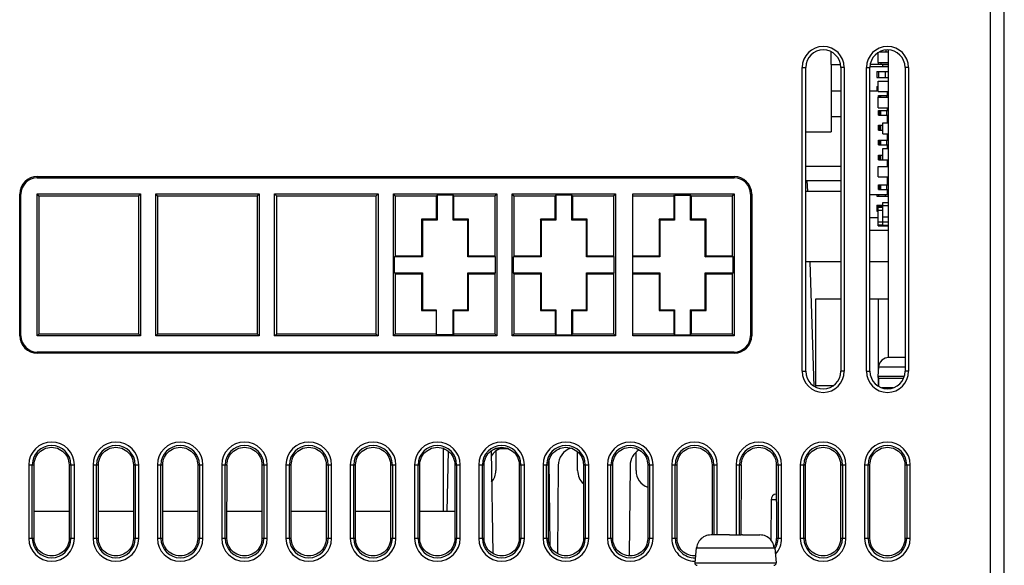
# Model space of a CAD drawing. Header units: millimetres. Extents: x -131 to 719, y -272 to 510.
# Tile 79 of 102: x 180 to 264, y 351 to 397. Entities that reach past the tile are written whole.
import ezdxf

# ---------------------------------------------------------------- set-up
doc = ezdxf.new("R2010")
doc.units = ezdxf.units.MM
doc.header["$LTSCALE"] = 23.1
doc.layers.get('0').update_dxf_attribs({"linetype": 'CONTINUOUS'})

msp = doc.modelspace()

# ---------------------------------------------------------------- linework, layer by layer
at = {"color": 7}
for p, q in [((263.926, 346.674), (263.926, 492.474)), ((262.726, 473.674), (262.726, 346.674)), ((249.126, 393.413), (249.126, 394.503)), ((253.126, 393.605), (253.126, 394.437)), ((253.246, 394.505), (254.026, 394.505)), ((253.826, 394.505), (253.826, 394.668)), ((254.026, 368.354), (254.026, 394.669)), ((249.126, 393.413), (249.913, 393.413)), ((249.126, 393.413), (249.126, 387.663)), ((252.463, 393.455), (254.016, 393.455)), ((253.126, 393.605), (254.026, 393.605)), ((253.176, 393.455), (253.176, 393.605)), ((253.376, 393.605), (253.376, 393.455)), ((253.526, 393.429), (254.026, 393.429)), ((253.526, 393.252), (253.526, 393.429)), ((246.634, 393.174), (246.934, 393.174)), ((246.634, 367.174), (246.634, 393.174)), ((246.934, 367.174), (246.934, 393.174)), ((250.234, 393.174), (249.934, 393.174)), ((249.934, 393.174), (249.934, 367.174)), ((250.234, 393.174), (250.234, 367.174)), ((252.134, 393.174), (252.434, 393.174)), ((252.134, 367.174), (252.134, 393.174)), ((252.434, 393.252), (254.026, 393.252)), ((252.434, 367.174), (252.434, 393.174)), ((253.026, 392.827), (254.026, 392.827)), ((253.026, 392.827), (253.026, 392.327)), ((253.176, 392.827), (253.176, 392.327)), ((253.776, 392.327), (253.776, 392.827)), ((255.734, 393.174), (255.434, 393.174)), ((255.434, 393.174), (255.434, 367.174)), ((255.734, 393.174), (255.734, 367.174)), ((253.026, 392.327), (254.026, 392.327)), ((253.126, 392.006), (254.026, 392.006)), ((253.126, 391.106), (253.126, 392.006)), ((249.126, 391.163), (249.934, 391.163)), ((252.434, 391.161), (253.126, 391.161)), ((253.026, 391.557), (253.126, 391.557)), ((253.026, 391.557), (253.026, 391.161)), ((253.126, 391.106), (254.026, 391.106)), ((253.926, 390.761), (253.926, 391.106)), ((253.126, 390.621), (254.026, 390.621)), ((253.126, 389.721), (253.126, 390.621)), ((253.176, 390.761), (253.876, 390.761)), ((253.176, 390.621), (253.176, 390.761)), ((253.276, 390.621), (253.276, 390.761)), ((253.326, 390.761), (253.326, 390.621)), ((253.876, 390.761), (254.026, 390.761)), ((253.876, 390.621), (253.876, 390.761)), ((253.126, 389.721), (254.026, 389.721)), ((253.176, 389.491), (253.876, 389.491)), ((253.176, 389.091), (253.176, 389.491)), ((253.276, 389.091), (253.276, 389.491)), ((253.326, 389.491), (253.326, 389.091)), ((253.876, 389.491), (254.026, 389.491)), ((253.876, 389.091), (253.876, 389.491)), ((253.926, 389.491), (253.926, 389.721)), ((249.126, 388.963), (249.934, 388.963)), ((253.176, 389.091), (253.876, 389.091)), ((253.526, 388.431), (254.026, 388.431)), ((253.526, 387.481), (253.526, 388.431)), ((253.876, 389.091), (254.026, 389.091)), ((253.926, 388.431), (253.926, 389.091)), ((253.926, 388.98), (254.026, 388.98)), ((253.926, 388.517), (254.026, 388.517)), ((246.934, 387.663), (249.126, 387.663)), ((253.176, 388.221), (253.526, 388.221)), ((253.176, 387.821), (253.176, 388.221)), ((253.176, 387.821), (253.526, 387.821)), ((253.276, 387.821), (253.276, 388.221)), ((253.326, 388.221), (253.326, 387.821)), ((253.526, 387.481), (254.026, 387.481)), ((253.926, 386.951), (253.926, 387.481)), ((253.176, 386.951), (253.876, 386.951)), ((253.176, 386.551), (253.176, 386.951)), ((253.276, 386.551), (253.276, 386.951)), ((253.326, 386.951), (253.326, 386.551)), ((253.876, 386.951), (254.026, 386.951)), ((253.876, 386.551), (253.876, 386.951)), ((253.926, 387.247), (254.026, 387.247)), ((253.176, 386.551), (253.876, 386.551)), ((253.526, 386.231), (254.026, 386.231)), ((253.526, 385.281), (253.526, 386.231)), ((253.876, 386.551), (254.026, 386.551)), ((253.926, 386.231), (253.926, 386.551)), ((253.176, 385.681), (253.526, 385.681)), ((253.176, 385.281), (253.176, 385.681)), ((253.176, 385.281), (253.526, 385.281)), ((253.276, 385.281), (253.276, 385.681)), ((253.326, 385.681), (253.326, 385.281)), ((253.526, 385.281), (254.026, 385.281)), ((253.926, 384.706), (253.926, 385.281)), ((253.926, 385.056), (254.026, 385.056)), ((253.926, 384.993), (254.016, 384.993)), ((246.934, 384.713), (249.934, 384.713)), ((253.126, 384.706), (254.026, 384.706)), ((253.126, 383.806), (253.126, 384.706)), ((181.196, 383.729), (181.196, 383.834)), ((181.196, 383.834), (240.816, 383.834)), ((181.196, 383.729), (240.816, 383.729)), ((240.816, 383.834), (240.816, 383.729)), ((246.934, 383.513), (249.934, 383.513)), ((247.106, 382.55), (247.073, 383.513)), ((253.126, 383.806), (254.026, 383.806)), ((253.926, 383.141), (253.926, 383.806)), ((253.926, 383.748), (254.016, 383.748)), ((253.926, 383.481), (254.016, 383.481)), ((253.926, 383.406), (254.026, 383.406)), ((249.934, 382.55), (246.934, 382.55)), ((253.176, 383.141), (253.876, 383.141)), ((253.176, 382.741), (253.176, 383.141)), ((253.176, 382.741), (253.876, 382.741)), ((253.276, 382.741), (253.276, 383.141)), ((253.326, 383.141), (253.326, 382.741)), ((253.876, 383.141), (254.026, 383.141)), ((253.876, 382.741), (253.876, 383.141)), ((253.876, 382.741), (254.026, 382.741)), ((253.926, 382.311), (253.926, 382.741)), ((253.926, 382.667), (254.026, 382.667)), ((179.696, 370.214), (179.696, 382.334)), ((179.696, 382.334), (179.801, 382.334)), ((179.801, 370.214), (179.801, 382.334)), ((181.181, 370.199), (181.181, 382.349)), ((181.363, 382.166), (181.181, 382.349)), ((181.181, 382.349), (190.03, 382.349)), ((181.361, 370.379), (181.363, 382.166)), ((189.849, 382.166), (181.362, 382.166)), ((189.848, 382.166), (190.03, 382.349)), ((189.848, 382.166), (189.851, 370.379)), ((190.03, 382.349), (190.03, 370.199)), ((191.341, 382.349), (200.19, 382.349)), ((191.523, 382.166), (191.341, 382.349)), ((191.341, 370.199), (191.341, 382.349)), ((191.521, 370.379), (191.523, 382.166)), ((200.009, 382.166), (191.522, 382.166)), ((200.008, 382.166), (200.19, 382.349)), ((200.008, 382.166), (200.011, 370.379)), ((200.19, 382.349), (200.19, 370.199)), ((201.501, 382.349), (210.35, 382.349)), ((201.683, 382.166), (201.501, 382.349)), ((201.501, 370.199), (201.501, 382.349)), ((201.681, 370.379), (201.683, 382.166)), ((210.169, 382.166), (201.682, 382.166)), ((210.168, 382.166), (210.35, 382.349)), ((210.168, 382.166), (210.171, 370.379)), ((210.35, 382.349), (210.35, 370.199)), ((211.661, 382.349), (220.51, 382.349)), ((211.843, 382.166), (211.661, 382.349)), ((211.661, 370.199), (211.661, 382.349)), ((211.842, 377.03), (211.843, 382.166)), ((215.328, 382.166), (211.843, 382.166)), ((215.328, 382.166), (215.401, 382.24)), ((215.328, 382.166), (215.329, 380.181)), ((216.77, 382.24), (215.401, 382.24)), ((215.401, 382.24), (215.401, 380.109)), ((216.843, 382.166), (216.77, 382.24)), ((216.77, 380.109), (216.77, 382.24)), ((220.329, 382.166), (216.843, 382.166)), ((216.843, 380.181), (216.843, 382.166)), ((220.328, 382.166), (220.51, 382.349)), ((220.328, 382.166), (220.329, 377.03)), ((220.51, 382.349), (220.51, 370.199)), ((221.821, 382.349), (230.67, 382.349)), ((222.003, 382.166), (221.821, 382.349)), ((221.821, 370.199), (221.821, 382.349)), ((222.002, 377.03), (222.003, 382.166)), ((225.488, 382.166), (222.003, 382.166)), ((225.488, 382.166), (225.561, 382.24)), ((225.488, 382.166), (225.489, 380.181)), ((226.93, 382.24), (225.561, 382.24)), ((225.561, 382.24), (225.561, 380.109)), ((227.003, 382.166), (226.93, 382.24)), ((226.93, 380.109), (226.93, 382.24)), ((230.489, 382.166), (227.003, 382.166)), ((227.003, 380.181), (227.003, 382.166)), ((230.488, 382.166), (230.67, 382.349)), ((230.488, 382.166), (230.489, 377.03)), ((230.67, 382.349), (230.67, 370.199)), ((232.156, 382.349), (240.83, 382.349)), ((232.156, 370.199), (232.156, 382.349)), ((235.648, 382.166), (232.156, 382.166)), ((235.648, 382.166), (235.721, 382.24)), ((235.648, 382.166), (235.649, 380.181)), ((235.721, 382.24), (237.09, 382.24)), ((235.721, 382.24), (235.721, 380.109)), ((237.163, 382.166), (237.09, 382.24)), ((237.09, 380.109), (237.09, 382.24)), ((240.649, 382.166), (237.163, 382.166)), ((237.163, 380.181), (237.163, 382.166)), ((240.648, 382.166), (240.83, 382.349)), ((240.648, 382.166), (240.649, 377.03)), ((240.83, 382.349), (240.83, 370.199)), ((242.211, 382.334), (242.316, 382.334)), ((242.211, 382.334), (242.211, 370.214)), ((242.316, 382.334), (242.316, 370.214)), ((252.434, 382.311), (253.926, 382.311)), ((253.026, 382.311), (253.026, 382.167)), ((253.026, 382.167), (254.026, 382.167)), ((253.176, 382.311), (253.176, 382.167)), ((253.526, 381.63), (254.026, 381.63)), ((253.526, 380.404), (253.526, 381.63)), ((253.776, 382.167), (253.776, 382.311)), ((253.026, 381.377), (253.526, 381.377)), ((253.026, 381.377), (253.026, 380.877)), ((253.026, 380.877), (253.126, 380.877)), ((253.126, 381.316), (253.526, 381.316)), ((253.126, 380.974), (253.126, 381.316)), ((253.126, 380.974), (253.526, 380.974)), ((253.136, 381.228), (253.526, 381.228)), ((253.136, 379.704), (253.136, 381.228)), ((253.176, 381.377), (253.176, 381.316)), ((253.526, 381.354), (254.026, 381.354)), ((215.329, 380.181), (214.079, 380.181)), ((214.151, 380.109), (214.079, 380.181)), ((214.079, 380.181), (214.079, 377.03)), ((215.401, 380.109), (214.151, 380.109)), ((214.151, 380.109), (214.151, 376.959)), ((215.329, 380.181), (215.401, 380.109)), ((216.843, 380.181), (216.77, 380.109)), ((218.02, 380.109), (216.77, 380.109)), ((218.093, 380.181), (216.843, 380.181)), ((218.02, 380.109), (218.093, 380.181)), ((218.02, 376.959), (218.02, 380.109)), ((218.092, 377.03), (218.093, 380.181)), ((225.489, 380.181), (224.239, 380.181)), ((224.311, 380.109), (224.239, 380.181)), ((224.239, 380.181), (224.239, 377.03)), ((225.561, 380.109), (224.311, 380.109)), ((224.311, 380.109), (224.311, 376.959)), ((225.489, 380.181), (225.561, 380.109)), ((227.003, 380.181), (226.93, 380.109)), ((228.18, 380.109), (226.93, 380.109)), ((228.253, 380.181), (227.003, 380.181)), ((228.18, 380.109), (228.253, 380.181)), ((228.18, 376.959), (228.18, 380.109)), ((228.252, 377.03), (228.253, 380.181)), ((235.649, 380.181), (234.399, 380.181)), ((234.471, 380.109), (234.399, 380.181)), ((234.399, 380.181), (234.399, 377.03)), ((235.721, 380.109), (234.471, 380.109)), ((234.471, 380.109), (234.471, 376.959)), ((235.649, 380.181), (235.721, 380.109)), ((237.163, 380.181), (237.09, 380.109)), ((238.34, 380.109), (237.09, 380.109)), ((238.413, 380.181), (237.163, 380.181)), ((238.34, 380.109), (238.413, 380.181)), ((238.34, 376.959), (238.34, 380.109)), ((238.412, 377.03), (238.413, 380.181)), ((252.434, 380.327), (253.136, 380.327)), ((253.126, 379.958), (253.526, 379.958)), ((253.126, 379.616), (253.126, 379.958)), ((253.526, 380.404), (254.026, 380.404)), ((253.526, 379.95), (254.026, 379.95)), ((253.526, 379.608), (253.526, 379.95)), ((253.536, 379.683), (253.536, 380.403)), ((252.434, 379.249), (254.026, 379.249)), ((253.126, 379.616), (253.526, 379.616)), ((253.136, 379.704), (253.526, 379.704)), ((253.526, 379.608), (254.026, 379.608)), ((253.536, 379.683), (254.016, 379.683)), ((211.842, 377.03), (211.77, 376.959)), ((214.151, 376.959), (211.77, 376.959)), ((211.77, 375.59), (211.77, 376.959)), ((214.079, 377.03), (211.842, 377.03)), ((214.151, 376.959), (214.079, 377.03)), ((218.02, 376.959), (218.092, 377.03)), ((220.401, 376.959), (218.02, 376.959)), ((220.329, 377.03), (218.092, 377.03)), ((220.329, 377.03), (220.401, 376.959)), ((220.401, 375.59), (220.401, 376.959)), ((222.002, 377.03), (221.93, 376.959)), ((224.311, 376.959), (221.93, 376.959)), ((221.93, 375.59), (221.93, 376.959)), ((224.239, 377.03), (222.002, 377.03)), ((224.311, 376.959), (224.239, 377.03)), ((228.18, 376.959), (228.252, 377.03)), ((230.561, 376.959), (228.18, 376.959)), ((230.489, 377.03), (228.252, 377.03)), ((230.489, 377.03), (230.561, 376.959)), ((230.561, 375.59), (230.561, 376.959)), ((234.399, 377.03), (232.156, 377.03)), ((234.471, 376.959), (232.156, 376.959)), ((234.471, 376.959), (234.399, 377.03)), ((238.34, 376.959), (238.412, 377.03)), ((240.721, 376.959), (238.34, 376.959)), ((240.649, 377.03), (238.412, 377.03)), ((240.649, 377.03), (240.721, 376.959)), ((240.721, 375.59), (240.721, 376.959)), ((249.934, 376.55), (246.934, 376.55)), ((247.674, 365.883), (247.311, 376.55)), ((254.026, 376.549), (253.581, 376.55)), ((211.77, 375.59), (214.151, 375.59)), ((211.842, 375.518), (211.77, 375.59)), ((211.841, 370.379), (211.842, 375.518)), ((211.842, 375.518), (214.08, 375.518)), ((214.151, 375.59), (214.08, 375.518)), ((214.08, 375.518), (214.08, 372.369)), ((214.151, 375.59), (214.151, 372.44)), ((218.02, 375.59), (220.401, 375.59)), ((218.02, 375.59), (218.092, 375.518)), ((218.02, 372.44), (218.02, 375.59)), ((218.091, 372.369), (218.092, 375.518)), ((218.092, 375.518), (220.33, 375.518)), ((220.33, 375.518), (220.401, 375.59)), ((220.33, 375.518), (220.331, 370.379)), ((221.93, 375.59), (224.311, 375.59)), ((222.002, 375.518), (221.93, 375.59)), ((222.001, 370.379), (222.002, 375.518)), ((222.002, 375.518), (224.24, 375.518)), ((224.311, 375.59), (224.24, 375.518)), ((224.24, 375.518), (224.24, 372.369)), ((224.311, 375.59), (224.311, 372.44)), ((228.18, 375.59), (230.561, 375.59)), ((228.18, 375.59), (228.252, 375.518)), ((228.18, 372.44), (228.18, 375.59)), ((228.251, 372.369), (228.252, 375.518)), ((228.252, 375.518), (230.49, 375.518)), ((230.49, 375.518), (230.561, 375.59)), ((230.49, 375.518), (230.491, 370.379)), ((232.156, 375.59), (234.471, 375.59)), ((232.156, 375.518), (234.4, 375.518)), ((234.471, 375.59), (234.4, 375.518)), ((234.4, 375.518), (234.4, 372.369)), ((234.471, 375.59), (234.471, 372.44)), ((238.34, 375.59), (240.721, 375.59)), ((238.34, 375.59), (238.412, 375.518)), ((238.34, 372.44), (238.34, 375.59)), ((238.411, 372.369), (238.412, 375.518)), ((238.412, 375.518), (240.65, 375.518)), ((240.65, 375.518), (240.721, 375.59)), ((240.65, 375.518), (240.651, 370.379)), ((249.934, 373.354), (247.77, 373.354)), ((247.77, 373.354), (247.77, 365.83)), ((254.02, 373.354), (252.434, 373.354)), ((253.145, 373.354), (253.145, 367.351)), ((214.151, 372.44), (214.08, 372.369)), ((214.08, 372.369), (215.336, 372.369)), ((214.151, 372.44), (215.336, 372.44)), ((215.336, 372.44), (215.336, 370.309)), ((216.77, 372.44), (218.02, 372.44)), ((216.841, 372.369), (216.77, 372.44)), ((216.77, 370.309), (216.77, 372.44)), ((216.841, 372.369), (218.091, 372.369)), ((216.841, 370.379), (216.841, 372.369)), ((218.02, 372.44), (218.091, 372.369)), ((224.311, 372.44), (224.24, 372.369)), ((224.24, 372.369), (225.49, 372.369)), ((224.311, 372.44), (225.561, 372.44)), ((225.49, 372.369), (225.561, 372.44)), ((225.49, 372.369), (225.491, 370.379)), ((225.561, 372.44), (225.561, 370.309)), ((226.93, 372.44), (228.18, 372.44)), ((227.001, 372.369), (226.93, 372.44)), ((226.93, 370.309), (226.93, 372.44)), ((227.001, 372.369), (228.251, 372.369)), ((227.001, 370.379), (227.001, 372.369)), ((228.18, 372.44), (228.251, 372.369)), ((234.471, 372.44), (234.4, 372.369)), ((234.4, 372.369), (235.65, 372.369)), ((234.471, 372.44), (235.721, 372.44)), ((235.65, 372.369), (235.721, 372.44)), ((235.65, 372.369), (235.651, 370.379)), ((235.721, 372.44), (235.721, 370.309)), ((237.09, 372.44), (238.34, 372.44)), ((237.161, 372.369), (237.09, 372.44)), ((237.09, 370.309), (237.09, 372.44)), ((237.161, 372.369), (238.411, 372.369)), ((237.161, 370.379), (237.161, 372.369)), ((238.34, 372.44), (238.411, 372.369)), ((179.801, 370.214), (179.696, 370.214)), ((181.181, 370.199), (181.361, 370.379)), ((190.03, 370.199), (181.181, 370.199)), ((181.362, 370.379), (189.849, 370.379)), ((189.851, 370.379), (190.03, 370.199)), ((191.341, 370.199), (191.521, 370.379)), ((200.19, 370.199), (191.341, 370.199)), ((191.522, 370.379), (200.009, 370.379)), ((200.011, 370.379), (200.19, 370.199)), ((201.501, 370.199), (201.681, 370.379)), ((210.35, 370.199), (201.501, 370.199)), ((201.682, 370.379), (210.169, 370.379)), ((210.171, 370.379), (210.35, 370.199)), ((211.661, 370.199), (211.841, 370.379)), ((220.51, 370.199), (211.661, 370.199)), ((211.841, 370.379), (215.336, 370.379)), ((216.77, 370.309), (215.336, 370.309)), ((216.841, 370.379), (216.77, 370.309)), ((216.841, 370.379), (220.33, 370.379)), ((220.331, 370.379), (220.51, 370.199)), ((221.821, 370.199), (222.001, 370.379)), ((230.67, 370.199), (221.821, 370.199)), ((222.001, 370.379), (225.491, 370.379)), ((225.491, 370.379), (225.561, 370.309)), ((225.561, 370.309), (226.93, 370.309)), ((227.001, 370.379), (226.93, 370.309)), ((227.001, 370.379), (230.49, 370.379)), ((230.491, 370.379), (230.67, 370.199)), ((232.156, 370.379), (235.651, 370.379)), ((240.83, 370.199), (232.156, 370.199)), ((235.651, 370.379), (235.721, 370.309)), ((235.721, 370.309), (237.09, 370.309)), ((237.161, 370.379), (237.09, 370.309)), ((237.161, 370.379), (240.65, 370.379)), ((240.651, 370.379), (240.83, 370.199)), ((242.316, 370.214), (242.211, 370.214)), ((181.196, 368.714), (181.196, 368.819)), ((240.816, 368.819), (181.196, 368.819)), ((240.816, 368.714), (181.196, 368.714)), ((240.816, 368.819), (240.816, 368.714)), ((254.057, 368.353), (254.056, 368.354)), ((254.068, 368.354), (254.057, 368.353)), ((254.079, 368.354), (254.068, 368.354)), ((254.091, 368.354), (254.079, 368.354)), ((254.103, 368.354), (254.091, 368.354)), ((255.434, 368.354), (254.103, 368.354)), ((253.161, 367.533), (253.095, 366.772)), ((255.434, 367.533), (253.161, 367.533)), ((246.634, 367.174), (246.934, 367.174)), ((250.234, 367.174), (249.934, 367.174)), ((252.134, 367.174), (252.434, 367.174)), ((253.095, 366.772), (255.377, 366.772)), ((253.145, 366.621), (253.145, 365.954)), ((253.176, 366.593), (255.315, 366.593)), ((253.176, 366.593), (253.176, 365.882)), ((255.734, 367.174), (255.434, 367.174)), ((247.77, 365.954), (249.303, 365.954)), ((253.065, 365.954), (253.176, 365.954)), ((254.416, 365.754), (253.452, 365.754)), ((215.925, 360.582), (215.925, 355.174)), ((220.406, 360.574), (221.445, 360.574)), ((216.336, 360.358), (216.246, 355.174)), ((220.015, 360.358), (220.169, 351.583)), ((220.426, 360.346), (220.426, 358.674)), ((227.426, 358.674), (227.426, 360.282)), ((232.426, 358.674), (232.426, 360.258)), ((180.476, 359.174), (180.931, 359.174)), ((180.476, 359.174), (180.476, 352.874)), ((180.775, 352.874), (180.775, 359.174)), ((180.928, 352.874), (180.931, 359.174)), ((183.921, 359.174), (184.376, 359.174)), ((183.921, 359.174), (183.924, 352.874)), ((184.077, 359.174), (184.077, 352.874)), ((184.376, 352.874), (184.376, 359.174)), ((185.976, 359.174), (186.431, 359.174)), ((185.976, 359.174), (185.976, 352.874)), ((186.275, 352.874), (186.275, 359.174)), ((186.428, 352.874), (186.431, 359.174)), ((189.421, 359.174), (189.876, 359.174)), ((189.421, 359.174), (189.424, 352.874)), ((189.577, 359.174), (189.577, 352.874)), ((189.876, 352.874), (189.876, 359.174)), ((191.476, 359.174), (191.931, 359.174)), ((191.476, 359.174), (191.476, 352.874)), ((191.775, 352.874), (191.775, 359.174)), ((191.928, 352.874), (191.931, 359.174)), ((194.921, 359.174), (195.376, 359.174)), ((194.921, 359.174), (194.924, 352.874)), ((195.077, 359.174), (195.077, 352.874)), ((195.376, 352.874), (195.376, 359.174)), ((196.976, 359.174), (197.431, 359.174)), ((196.976, 359.174), (196.976, 352.874)), ((197.275, 352.874), (197.275, 359.174)), ((197.428, 352.874), (197.431, 359.174)), ((200.421, 359.174), (200.876, 359.174)), ((200.421, 359.174), (200.424, 352.874)), ((200.577, 359.174), (200.577, 352.874)), ((200.876, 352.874), (200.876, 359.174)), ((202.476, 359.174), (202.931, 359.174)), ((202.476, 359.174), (202.476, 352.874)), ((202.775, 352.874), (202.775, 359.174)), ((202.928, 352.874), (202.931, 359.174)), ((205.921, 359.174), (206.376, 359.174)), ((205.921, 359.174), (205.924, 352.874)), ((206.077, 359.174), (206.077, 352.874)), ((206.376, 352.874), (206.376, 359.174)), ((207.976, 359.174), (208.431, 359.174)), ((207.976, 359.174), (207.976, 352.874)), ((208.275, 352.874), (208.275, 359.174)), ((208.428, 352.874), (208.431, 359.174)), ((211.421, 359.174), (211.876, 359.174)), ((211.421, 359.174), (211.424, 352.874)), ((211.577, 359.174), (211.577, 352.874)), ((211.876, 352.874), (211.876, 359.174)), ((213.476, 359.174), (213.931, 359.174)), ((213.476, 359.174), (213.476, 352.874)), ((213.775, 352.874), (213.775, 359.174)), ((213.928, 352.874), (213.931, 359.174)), ((216.921, 359.174), (217.376, 359.174)), ((216.921, 359.174), (216.924, 352.874)), ((217.077, 359.174), (217.077, 352.874)), ((217.376, 352.874), (217.376, 359.174)), ((218.976, 359.174), (219.431, 359.174)), ((218.976, 359.174), (218.976, 352.874)), ((219.275, 352.874), (219.275, 359.174)), ((219.428, 352.874), (219.431, 359.174)), ((222.421, 359.174), (222.876, 359.174)), ((222.421, 359.174), (222.424, 352.874)), ((222.577, 359.174), (222.577, 352.874)), ((222.876, 352.874), (222.876, 359.174)), ((224.476, 359.174), (224.931, 359.174)), ((224.476, 359.174), (224.476, 352.874)), ((224.775, 352.874), (224.775, 359.174)), ((224.928, 352.874), (224.931, 359.174)), ((225.066, 352.247), (225.002, 359.624)), ((225.755, 359.109), (225.689, 351.571)), ((227.921, 359.174), (228.376, 359.174)), ((227.921, 359.174), (227.924, 352.874)), ((228.077, 359.174), (228.077, 352.874)), ((228.376, 352.874), (228.376, 359.174)), ((229.976, 359.174), (230.431, 359.174)), ((229.976, 359.174), (229.976, 352.874)), ((230.275, 352.874), (230.275, 359.174)), ((230.428, 352.874), (230.431, 359.174)), ((231.912, 359.109), (231.845, 351.38)), ((233.421, 359.174), (233.876, 359.174)), ((233.421, 359.174), (233.424, 352.874)), ((233.577, 359.174), (233.577, 352.874)), ((233.876, 352.874), (233.876, 359.174)), ((235.476, 359.174), (235.931, 359.174)), ((235.476, 359.174), (235.476, 352.874)), ((235.775, 352.874), (235.775, 359.174)), ((235.928, 352.874), (235.931, 359.174)), ((238.921, 359.174), (239.376, 359.174)), ((238.921, 359.174), (238.924, 353.174)), ((239.077, 359.174), (239.077, 353.174)), ((239.376, 353.174), (239.376, 359.174)), ((240.976, 359.174), (241.431, 359.174)), ((240.976, 359.174), (240.976, 353.174)), ((241.275, 353.174), (241.275, 359.174)), ((241.428, 353.174), (241.431, 359.174)), ((244.421, 359.174), (244.876, 359.174)), ((244.421, 359.174), (244.424, 352.874)), ((244.577, 359.174), (244.577, 352.874)), ((244.876, 352.874), (244.876, 359.174)), ((246.476, 359.174), (246.931, 359.174)), ((246.476, 359.174), (246.476, 352.874)), ((246.775, 352.874), (246.775, 359.174)), ((246.928, 352.874), (246.931, 359.174)), ((249.921, 359.174), (250.376, 359.174)), ((249.921, 359.174), (249.924, 352.874)), ((250.077, 359.174), (250.077, 352.874)), ((250.376, 352.874), (250.376, 359.174)), ((251.976, 359.174), (252.431, 359.174)), ((251.976, 359.174), (251.976, 352.874)), ((252.275, 352.874), (252.275, 359.174)), ((252.428, 352.874), (252.431, 359.174)), ((255.421, 359.174), (255.876, 359.174)), ((255.421, 359.174), (255.424, 352.874)), ((255.577, 359.174), (255.577, 352.874)), ((255.876, 352.874), (255.876, 359.174)), ((243.969, 356.178), (243.94, 352.767)), ((244.422, 356.178), (243.969, 356.178)), ((183.923, 355.174), (180.929, 355.174)), ((189.423, 355.174), (186.429, 355.174)), ((194.923, 355.174), (191.929, 355.174)), ((200.423, 355.174), (197.429, 355.174)), ((205.923, 355.174), (202.929, 355.174)), ((211.423, 355.174), (208.429, 355.174)), ((216.923, 355.174), (213.929, 355.174)), ((240.326, 353.174), (238.837, 353.174)), ((240.419, 353.174), (240.326, 353.174)), ((240.326, 353.174), (240.326, 353.174)), ((240.419, 353.174), (241.402, 353.174)), ((241.526, 353.174), (243.014, 353.174)), ((241.526, 353.174), (241.526, 353.174)), ((180.928, 352.874), (180.476, 352.874)), ((184.376, 352.874), (183.924, 352.874)), ((186.428, 352.874), (185.976, 352.874)), ((189.876, 352.874), (189.424, 352.874)), ((191.928, 352.874), (191.476, 352.874)), ((195.376, 352.874), (194.924, 352.874)), ((197.428, 352.874), (196.976, 352.874)), ((200.876, 352.874), (200.424, 352.874)), ((202.928, 352.874), (202.476, 352.874)), ((206.376, 352.874), (205.924, 352.874)), ((208.428, 352.874), (207.976, 352.874)), ((211.876, 352.874), (211.424, 352.874)), ((213.928, 352.874), (213.476, 352.874)), ((217.376, 352.874), (216.924, 352.874)), ((219.428, 352.874), (218.976, 352.874)), ((222.876, 352.874), (222.424, 352.874)), ((224.928, 352.874), (224.476, 352.874)), ((228.376, 352.874), (227.924, 352.874)), ((230.428, 352.874), (229.976, 352.874)), ((233.876, 352.874), (233.424, 352.874)), ((235.928, 352.874), (235.476, 352.874)), ((244.876, 352.874), (244.424, 352.874)), ((246.928, 352.874), (246.476, 352.874)), ((250.376, 352.874), (249.924, 352.874)), ((252.428, 352.874), (251.976, 352.874)), ((255.876, 352.874), (255.424, 352.874)), ((237.557, 352.074), (237.445, 350.791)), ((237.611, 352.074), (237.557, 352.074)), ((237.611, 352.079), (244.24, 352.079)), ((237.611, 352.079), (237.611, 352.074)), ((244.241, 352.074), (244.24, 352.079)), ((244.295, 352.074), (244.241, 352.074)), ((244.295, 352.074), (244.407, 350.791)), ((237.445, 350.791), (244.407, 350.791))]:
    msp.add_line(p, q, dxfattribs=at)
for points in [[(253.581, 376.55), (253.385, 376.55), (253.156, 376.55), (252.895, 376.55), (252.603, 376.55), (252.434, 376.55)], [(180.929, 359.164), (180.939, 359.333), (180.966, 359.498), (181.012, 359.66), (181.076, 359.816), (181.157, 359.964), (181.253, 360.101), (181.365, 360.227), (181.49, 360.34), (181.627, 360.437), (181.775, 360.519), (181.93, 360.584), (182.092, 360.631), (182.258, 360.659), (182.426, 360.669), (182.594, 360.659), (182.76, 360.631), (182.921, 360.584), (183.077, 360.519), (183.224, 360.437), (183.361, 360.34), (183.486, 360.227), (183.598, 360.101), (183.695, 359.964), (183.776, 359.816), (183.839, 359.66), (183.885, 359.498), (183.913, 359.333), (183.922, 359.164)], [(186.429, 359.164), (186.439, 359.333), (186.466, 359.498), (186.512, 359.66), (186.576, 359.816), (186.657, 359.964), (186.753, 360.101), (186.865, 360.227), (186.99, 360.34), (187.127, 360.437), (187.275, 360.519), (187.43, 360.584), (187.592, 360.631), (187.758, 360.659), (187.926, 360.669), (188.094, 360.659), (188.26, 360.631), (188.421, 360.584), (188.577, 360.519), (188.724, 360.437), (188.861, 360.34), (188.986, 360.227), (189.098, 360.101), (189.195, 359.964), (189.276, 359.816), (189.339, 359.66), (189.385, 359.498), (189.413, 359.333), (189.422, 359.164)], [(191.929, 359.164), (191.939, 359.333), (191.966, 359.498), (192.012, 359.66), (192.076, 359.816), (192.157, 359.964), (192.253, 360.101), (192.365, 360.227), (192.49, 360.34), (192.627, 360.437), (192.775, 360.519), (192.93, 360.584), (193.092, 360.631), (193.258, 360.659), (193.426, 360.669), (193.594, 360.659), (193.76, 360.631), (193.921, 360.584), (194.077, 360.519), (194.224, 360.437), (194.361, 360.34), (194.486, 360.227), (194.598, 360.101), (194.695, 359.964), (194.776, 359.816), (194.839, 359.66), (194.885, 359.498), (194.913, 359.333), (194.922, 359.164)], [(197.429, 359.164), (197.439, 359.333), (197.466, 359.498), (197.512, 359.66), (197.576, 359.816), (197.657, 359.964), (197.753, 360.101), (197.865, 360.227), (197.99, 360.34), (198.127, 360.437), (198.275, 360.519), (198.43, 360.584), (198.592, 360.631), (198.758, 360.659), (198.926, 360.669), (199.094, 360.659), (199.26, 360.631), (199.421, 360.584), (199.577, 360.519), (199.724, 360.437), (199.861, 360.34), (199.986, 360.227), (200.098, 360.101), (200.195, 359.964), (200.276, 359.816), (200.339, 359.66), (200.385, 359.498), (200.413, 359.333), (200.422, 359.164)], [(202.929, 359.164), (202.939, 359.333), (202.966, 359.498), (203.012, 359.66), (203.076, 359.816), (203.157, 359.964), (203.253, 360.101), (203.365, 360.227), (203.49, 360.34), (203.627, 360.437), (203.775, 360.519), (203.93, 360.584), (204.092, 360.631), (204.258, 360.659), (204.426, 360.669), (204.594, 360.659), (204.76, 360.631), (204.921, 360.584), (205.077, 360.519), (205.224, 360.437), (205.361, 360.34), (205.486, 360.227), (205.598, 360.101), (205.695, 359.964), (205.776, 359.816), (205.839, 359.66), (205.885, 359.498), (205.913, 359.333), (205.922, 359.164)], [(208.429, 359.164), (208.439, 359.333), (208.466, 359.498), (208.512, 359.66), (208.576, 359.816), (208.657, 359.964), (208.753, 360.101), (208.865, 360.227), (208.99, 360.34), (209.127, 360.437), (209.275, 360.519), (209.43, 360.584), (209.592, 360.631), (209.758, 360.659), (209.926, 360.669), (210.094, 360.659), (210.26, 360.631), (210.421, 360.584), (210.577, 360.519), (210.724, 360.437), (210.861, 360.34), (210.986, 360.227), (211.098, 360.101), (211.195, 359.964), (211.276, 359.816), (211.339, 359.66), (211.385, 359.498), (211.413, 359.333), (211.422, 359.164)], [(213.929, 359.164), (213.939, 359.333), (213.966, 359.498), (214.012, 359.66), (214.076, 359.816), (214.157, 359.964), (214.253, 360.101), (214.365, 360.227), (214.49, 360.34), (214.627, 360.437), (214.775, 360.519), (214.93, 360.584), (215.092, 360.631), (215.258, 360.659), (215.426, 360.669), (215.594, 360.659), (215.76, 360.631), (215.921, 360.584), (216.077, 360.519), (216.224, 360.437), (216.361, 360.34), (216.486, 360.227), (216.598, 360.101), (216.695, 359.964), (216.776, 359.816), (216.839, 359.66), (216.885, 359.498), (216.913, 359.333), (216.922, 359.164)], [(219.429, 359.164), (219.439, 359.333), (219.466, 359.498), (219.512, 359.66), (219.576, 359.816), (219.657, 359.964), (219.753, 360.101), (219.865, 360.227), (219.99, 360.34), (220.127, 360.437), (220.275, 360.519), (220.43, 360.584), (220.592, 360.631), (220.758, 360.659), (220.926, 360.669), (221.094, 360.659), (221.26, 360.631), (221.421, 360.584), (221.577, 360.519), (221.724, 360.437), (221.861, 360.34), (221.986, 360.227), (222.098, 360.101), (222.195, 359.964), (222.276, 359.816), (222.339, 359.66), (222.385, 359.498), (222.413, 359.333), (222.422, 359.164)], [(224.929, 359.164), (224.939, 359.333), (224.966, 359.498), (225.012, 359.66), (225.076, 359.816), (225.157, 359.964), (225.253, 360.101), (225.365, 360.227), (225.49, 360.34), (225.627, 360.437), (225.775, 360.519), (225.93, 360.584), (226.092, 360.631), (226.258, 360.659), (226.426, 360.669), (226.594, 360.659), (226.76, 360.631), (226.921, 360.584), (227.077, 360.519), (227.224, 360.437), (227.361, 360.34), (227.486, 360.227), (227.598, 360.101), (227.695, 359.964), (227.776, 359.816), (227.839, 359.66), (227.885, 359.498), (227.913, 359.333), (227.922, 359.164)], [(230.429, 359.164), (230.439, 359.333), (230.466, 359.498), (230.512, 359.66), (230.576, 359.816), (230.657, 359.964), (230.753, 360.101), (230.865, 360.227), (230.99, 360.34), (231.127, 360.437), (231.275, 360.519), (231.43, 360.584), (231.592, 360.631), (231.758, 360.659), (231.926, 360.669), (232.094, 360.659), (232.26, 360.631), (232.421, 360.584), (232.577, 360.519), (232.724, 360.437), (232.861, 360.34), (232.986, 360.227), (233.098, 360.101), (233.195, 359.964), (233.276, 359.816), (233.339, 359.66), (233.385, 359.498), (233.413, 359.333), (233.422, 359.164)], [(235.929, 359.164), (235.939, 359.333), (235.966, 359.498), (236.012, 359.66), (236.076, 359.816), (236.157, 359.964), (236.253, 360.101), (236.365, 360.227), (236.49, 360.34), (236.627, 360.437), (236.775, 360.519), (236.93, 360.584), (237.092, 360.631), (237.258, 360.659), (237.426, 360.669), (237.594, 360.659), (237.76, 360.631), (237.921, 360.584), (238.077, 360.519), (238.224, 360.437), (238.361, 360.34), (238.486, 360.227), (238.598, 360.101), (238.695, 359.964), (238.776, 359.816), (238.839, 359.66), (238.885, 359.498), (238.913, 359.333), (238.922, 359.164)], [(241.429, 359.164), (241.439, 359.333), (241.466, 359.498), (241.512, 359.66), (241.576, 359.816), (241.657, 359.964), (241.753, 360.101), (241.865, 360.227), (241.99, 360.34), (242.127, 360.437), (242.275, 360.519), (242.43, 360.584), (242.592, 360.631), (242.758, 360.659), (242.926, 360.669), (243.094, 360.659), (243.26, 360.631), (243.421, 360.584), (243.577, 360.519), (243.724, 360.437), (243.861, 360.34), (243.986, 360.227), (244.098, 360.101), (244.195, 359.964), (244.276, 359.816), (244.339, 359.66), (244.385, 359.498), (244.413, 359.333), (244.422, 359.164)], [(246.929, 359.164), (246.939, 359.333), (246.966, 359.498), (247.012, 359.66), (247.076, 359.816), (247.157, 359.964), (247.253, 360.101), (247.365, 360.227), (247.49, 360.34), (247.627, 360.437), (247.775, 360.519), (247.93, 360.584), (248.092, 360.631), (248.258, 360.659), (248.426, 360.669), (248.594, 360.659), (248.76, 360.631), (248.921, 360.584), (249.077, 360.519), (249.224, 360.437), (249.361, 360.34), (249.486, 360.227), (249.598, 360.101), (249.695, 359.964), (249.776, 359.816), (249.839, 359.66), (249.885, 359.498), (249.913, 359.333), (249.922, 359.164)], [(252.429, 359.164), (252.439, 359.333), (252.466, 359.498), (252.512, 359.66), (252.576, 359.816), (252.657, 359.964), (252.753, 360.101), (252.865, 360.227), (252.99, 360.34), (253.127, 360.437), (253.275, 360.519), (253.43, 360.584), (253.592, 360.631), (253.758, 360.659), (253.926, 360.669), (254.094, 360.659), (254.26, 360.631), (254.421, 360.584), (254.577, 360.519), (254.724, 360.437), (254.861, 360.34), (254.986, 360.227), (255.098, 360.101), (255.195, 359.964), (255.276, 359.816), (255.339, 359.66), (255.385, 359.498), (255.413, 359.333), (255.422, 359.164)], [(238.837, 353.174), (238.702, 353.167), (238.571, 353.146), (238.444, 353.112), (238.322, 353.065), (238.206, 353.006), (238.098, 352.936), (237.998, 352.854), (237.908, 352.764), (237.829, 352.664), (237.76, 352.557), (237.704, 352.444), (237.66, 352.326), (237.629, 352.204), (237.611, 352.079)], [(241.526, 353.174), (241.495, 353.174), (241.402, 353.174)], [(244.24, 352.079), (244.222, 352.204), (244.191, 352.326), (244.147, 352.444), (244.091, 352.557), (244.023, 352.664), (243.943, 352.764), (243.853, 352.854), (243.754, 352.936), (243.645, 353.006), (243.53, 353.065), (243.408, 353.112), (243.28, 353.146), (243.149, 353.167), (243.014, 353.174)], [(183.923, 352.864), (183.914, 352.702), (183.887, 352.541), (183.84, 352.38), (183.776, 352.224), (183.695, 352.077), (183.598, 351.94), (183.487, 351.816), (183.363, 351.704), (183.226, 351.607), (183.079, 351.525), (182.923, 351.46), (182.762, 351.413), (182.596, 351.385), (182.429, 351.375), (182.261, 351.384), (182.095, 351.412), (181.934, 351.458), (181.779, 351.522), (181.632, 351.603), (181.495, 351.7), (181.369, 351.811), (181.257, 351.936), (181.159, 352.073), (181.077, 352.221), (181.012, 352.378), (180.965, 352.539), (180.938, 352.701), (180.929, 352.864)], [(189.423, 352.864), (189.414, 352.702), (189.387, 352.541), (189.34, 352.38), (189.276, 352.224), (189.195, 352.077), (189.098, 351.94), (188.987, 351.816), (188.863, 351.704), (188.726, 351.607), (188.579, 351.525), (188.423, 351.46), (188.262, 351.413), (188.096, 351.385), (187.929, 351.375), (187.761, 351.384), (187.595, 351.412), (187.434, 351.458), (187.279, 351.522), (187.132, 351.603), (186.995, 351.7), (186.869, 351.811), (186.757, 351.936), (186.659, 352.073), (186.577, 352.221), (186.512, 352.378), (186.465, 352.539), (186.438, 352.701), (186.429, 352.864)], [(194.923, 352.864), (194.914, 352.702), (194.887, 352.541), (194.84, 352.38), (194.776, 352.224), (194.695, 352.077), (194.598, 351.94), (194.487, 351.816), (194.363, 351.704), (194.226, 351.607), (194.079, 351.525), (193.923, 351.46), (193.762, 351.413), (193.596, 351.385), (193.429, 351.375), (193.261, 351.384), (193.095, 351.412), (192.934, 351.458), (192.779, 351.522), (192.632, 351.603), (192.495, 351.7), (192.369, 351.811), (192.257, 351.936), (192.159, 352.073), (192.077, 352.221), (192.012, 352.378), (191.965, 352.539), (191.938, 352.701), (191.929, 352.864)], [(200.423, 352.864), (200.414, 352.702), (200.387, 352.541), (200.34, 352.38), (200.276, 352.224), (200.195, 352.077), (200.098, 351.94), (199.987, 351.816), (199.863, 351.704), (199.726, 351.607), (199.579, 351.525), (199.423, 351.46), (199.262, 351.413), (199.096, 351.385), (198.929, 351.375), (198.761, 351.384), (198.595, 351.412), (198.434, 351.458), (198.279, 351.522), (198.132, 351.603), (197.995, 351.7), (197.869, 351.811), (197.757, 351.936), (197.659, 352.073), (197.577, 352.221), (197.512, 352.378), (197.465, 352.539), (197.438, 352.701), (197.429, 352.864)], [(205.923, 352.864), (205.914, 352.702), (205.887, 352.541), (205.84, 352.38), (205.776, 352.224), (205.695, 352.077), (205.598, 351.94), (205.487, 351.816), (205.363, 351.704), (205.226, 351.607), (205.079, 351.525), (204.923, 351.46), (204.762, 351.413), (204.596, 351.385), (204.429, 351.375), (204.261, 351.384), (204.095, 351.412), (203.934, 351.458), (203.779, 351.522), (203.632, 351.603), (203.495, 351.7), (203.369, 351.811), (203.257, 351.936), (203.159, 352.073), (203.077, 352.221), (203.012, 352.378), (202.965, 352.539), (202.938, 352.701), (202.929, 352.864)], [(211.423, 352.864), (211.414, 352.702), (211.387, 352.541), (211.34, 352.38), (211.276, 352.224), (211.195, 352.077), (211.098, 351.94), (210.987, 351.816), (210.863, 351.704), (210.726, 351.607), (210.579, 351.525), (210.423, 351.46), (210.262, 351.413), (210.096, 351.385), (209.929, 351.375), (209.761, 351.384), (209.595, 351.412), (209.434, 351.458), (209.279, 351.522), (209.132, 351.603), (208.995, 351.7), (208.869, 351.811), (208.757, 351.936), (208.659, 352.073), (208.577, 352.221), (208.512, 352.378), (208.465, 352.539), (208.438, 352.701), (208.429, 352.864)], [(216.923, 352.864), (216.914, 352.702), (216.887, 352.541), (216.84, 352.38), (216.776, 352.224), (216.695, 352.077), (216.598, 351.94), (216.487, 351.816), (216.363, 351.704), (216.226, 351.607), (216.079, 351.525), (215.923, 351.46), (215.762, 351.413), (215.596, 351.385), (215.429, 351.375), (215.261, 351.384), (215.095, 351.412), (214.934, 351.458), (214.779, 351.522), (214.632, 351.603), (214.495, 351.7), (214.369, 351.811), (214.257, 351.936), (214.159, 352.073), (214.077, 352.221), (214.012, 352.378), (213.965, 352.539), (213.938, 352.701), (213.929, 352.864)], [(222.423, 352.864), (222.414, 352.702), (222.387, 352.541), (222.34, 352.38), (222.276, 352.224), (222.195, 352.077), (222.098, 351.94), (221.987, 351.816), (221.863, 351.704), (221.726, 351.607), (221.579, 351.525), (221.423, 351.46), (221.262, 351.413), (221.096, 351.385), (220.929, 351.375), (220.761, 351.384), (220.595, 351.412), (220.434, 351.458), (220.279, 351.522), (220.132, 351.603), (219.995, 351.7), (219.869, 351.811), (219.757, 351.936), (219.659, 352.073), (219.577, 352.221), (219.512, 352.378), (219.465, 352.539), (219.438, 352.701), (219.429, 352.864)], [(227.923, 352.864), (227.914, 352.702), (227.887, 352.541), (227.84, 352.38), (227.776, 352.224), (227.695, 352.077), (227.598, 351.94), (227.487, 351.816), (227.363, 351.704), (227.226, 351.607), (227.079, 351.525), (226.923, 351.46), (226.762, 351.413), (226.596, 351.385), (226.429, 351.375), (226.261, 351.384), (226.095, 351.412), (225.934, 351.458), (225.779, 351.522), (225.632, 351.603), (225.495, 351.7), (225.369, 351.811), (225.257, 351.936), (225.159, 352.073), (225.077, 352.221), (225.012, 352.378), (224.965, 352.539), (224.938, 352.701), (224.929, 352.864)], [(233.423, 352.864), (233.414, 352.702), (233.387, 352.541), (233.34, 352.38), (233.276, 352.224), (233.195, 352.077), (233.098, 351.94), (232.987, 351.816), (232.863, 351.704), (232.726, 351.607), (232.579, 351.525), (232.423, 351.46), (232.262, 351.413), (232.096, 351.385), (231.929, 351.375), (231.761, 351.384), (231.595, 351.412), (231.434, 351.458), (231.279, 351.522), (231.132, 351.603), (230.995, 351.7), (230.869, 351.811), (230.757, 351.936), (230.659, 352.073), (230.577, 352.221), (230.512, 352.378), (230.465, 352.539), (230.438, 352.701), (230.429, 352.864)], [(237.496, 351.379), (237.429, 351.375), (237.261, 351.384), (237.095, 351.412), (236.934, 351.458), (236.779, 351.522), (236.632, 351.603), (236.495, 351.7), (236.369, 351.811), (236.257, 351.936), (236.159, 352.073), (236.077, 352.221), (236.012, 352.378), (235.965, 352.539), (235.938, 352.701), (235.929, 352.864)], [(244.423, 352.864), (244.414, 352.702), (244.387, 352.541), (244.34, 352.38), (244.276, 352.224), (244.231, 352.143)], [(249.923, 352.864), (249.914, 352.702), (249.887, 352.541), (249.84, 352.38), (249.776, 352.224), (249.695, 352.077), (249.598, 351.94), (249.487, 351.816), (249.363, 351.704), (249.226, 351.607), (249.079, 351.525), (248.923, 351.46), (248.762, 351.413), (248.596, 351.385), (248.429, 351.375), (248.261, 351.384), (248.095, 351.412), (247.934, 351.458), (247.779, 351.522), (247.632, 351.603), (247.495, 351.7), (247.369, 351.811), (247.257, 351.936), (247.159, 352.073), (247.077, 352.221), (247.012, 352.378), (246.965, 352.539), (246.938, 352.701), (246.929, 352.864)], [(255.423, 352.864), (255.414, 352.702), (255.387, 352.541), (255.34, 352.38), (255.276, 352.224), (255.195, 352.077), (255.098, 351.94), (254.987, 351.816), (254.863, 351.704), (254.726, 351.607), (254.579, 351.525), (254.423, 351.46), (254.262, 351.413), (254.096, 351.385), (253.929, 351.375), (253.761, 351.384), (253.595, 351.412), (253.434, 351.458), (253.279, 351.522), (253.132, 351.603), (252.995, 351.7), (252.869, 351.811), (252.757, 351.936), (252.659, 352.073), (252.577, 352.221), (252.512, 352.378), (252.465, 352.539), (252.438, 352.701), (252.429, 352.864)]]:
    msp.add_lwpolyline(points, dxfattribs=at)
for centre, radius, start, end in [((248.434, 393.174), 1.8, 0, 180), ((248.434, 393.174), 1.5, 0, 180), ((253.934, 393.174), 1.8, 0, 180), ((253.934, 393.174), 1.5, 0, 180), ((181.196, 382.334), 1.5, 90, 180), ((181.196, 382.334), 1.395, 90, 180), ((240.816, 382.334), 1.5, 0, 90), ((240.816, 382.334), 1.395, 0, 90), ((181.196, 370.214), 1.5, 180, 270), ((181.196, 370.214), 1.395, 180, 270), ((240.816, 370.214), 1.5, 270, 360), ((240.816, 370.214), 1.395, 270, 360), ((254.058, 367.454), 0.9, 90.13847, 175), ((248.434, 367.174), 1.8, 180, 360), ((248.434, 367.174), 1.5, 180, 360), ((253.934, 367.174), 1.8, 180, 360), ((253.934, 367.174), 1.5, 180, 360), ((253.294, 366.754), 0.2, 175, 233.75008), ((182.426, 359.174), 1.95, 0, 180), ((182.426, 359.174), 1.651, 0, 180), ((187.926, 359.174), 1.95, 0, 180), ((187.926, 359.174), 1.651, 0, 180), ((193.426, 359.174), 1.95, 0, 180), ((193.426, 359.174), 1.651, 0, 180), ((198.926, 359.174), 1.95, 0, 180), ((198.926, 359.174), 1.651, 0, 180), ((204.426, 359.174), 1.95, 0, 180), ((204.426, 359.174), 1.651, 0, 180), ((209.926, 359.174), 1.95, 0, 180), ((209.926, 359.174), 1.651, 0, 180), ((215.426, 359.174), 1.95, 0, 180), ((215.426, 359.174), 1.651, 0, 180), ((220.926, 359.174), 1.95, 0, 180), ((220.926, 359.174), 1.651, 0, 180), ((221.411, 359.017), 1.657, 109.90376, 146.95731), ((226.426, 359.174), 1.95, 0, 180), ((226.426, 359.174), 1.651, 0, 180), ((227.334, 359.095), 1.579, 107.31025, 179.5), ((231.926, 359.174), 1.95, 0, 180), ((231.926, 359.174), 1.651, 0, 180), ((237.426, 359.174), 1.95, 0, 180), ((237.426, 359.174), 1.651, 0, 180), ((242.926, 359.174), 1.95, 0, 180), ((242.926, 359.174), 1.651, 0, 180), ((248.426, 359.174), 1.95, 0, 180), ((248.426, 359.174), 1.651, 0, 180), ((253.926, 359.174), 1.95, 0, 180), ((253.926, 359.174), 1.651, 0, 180), ((233.491, 359.095), 1.579, 120.41084, 179.5), ((218.926, 358.674), 1.5, 319.33482, 360), ((228.926, 358.674), 1.5, 180, 227.90834), ((233.926, 358.674), 1.5, 180, 250.3594), ((244.469, 356.174), 0.5, 95.44199, 179.5), ((182.426, 352.874), 1.95, 180, 360), ((182.426, 352.874), 1.651, 180, 360), ((187.926, 352.874), 1.95, 180, 360), ((187.926, 352.874), 1.651, 180, 360), ((193.426, 352.874), 1.95, 180, 360), ((193.426, 352.874), 1.651, 180, 360), ((198.926, 352.874), 1.95, 180, 360), ((198.926, 352.874), 1.651, 180, 360), ((204.426, 352.874), 1.95, 180, 360), ((204.426, 352.874), 1.651, 180, 360), ((209.926, 352.874), 1.95, 180, 360), ((209.926, 352.874), 1.651, 180, 360), ((215.426, 352.874), 1.95, 180, 360), ((215.426, 352.874), 1.651, 180, 360), ((220.926, 352.874), 1.95, 180, 360), ((220.926, 352.874), 1.651, 180, 360), ((226.426, 352.874), 1.95, 180, 360), ((226.426, 352.874), 1.651, 180, 360), ((231.926, 352.874), 1.95, 180, 360), ((231.926, 352.874), 1.651, 180, 360), ((237.426, 352.874), 1.95, 180, 270.90841), ((237.426, 352.874), 1.651, 180, 271.9831), ((242.926, 352.874), 1.651, 326.69529, 360), ((242.926, 352.874), 1.95, 316.61647, 360), ((248.426, 352.874), 1.95, 180, 360), ((248.426, 352.874), 1.651, 180, 360), ((253.926, 352.874), 1.95, 180, 360), ((253.926, 352.874), 1.651, 180, 360), ((237.644, 350.774), 0.2, 175, 270), ((244.208, 350.774), 0.2, 270, 5)]:
    msp.add_arc(centre, radius, start, end, dxfattribs=at)

doc.saveas('drawing.dxf')
